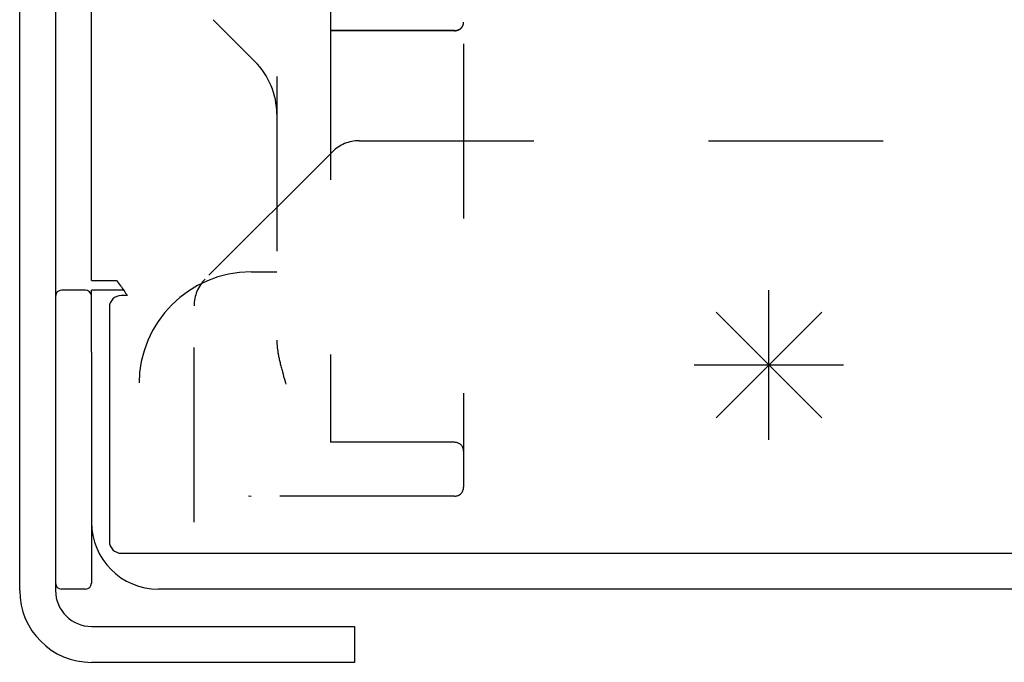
# Model space of a CAD drawing. Header units: inches. Extents: x 0 to 53.1, y 0 to 34.4.
# Tile 5 of 10: x 26.2 to 27.8, y 13.4 to 14.4. Entities that reach past the tile are written whole.
import ezdxf

# ---------------------------------------------------------------- set-up
doc = ezdxf.new("R2010")
doc.units = ezdxf.units.IN
doc.header["$LTSCALE"] = 2.921875
doc.header["$MEASUREMENT"] = 0
doc.linetypes.add('HIDDEN', pattern=[0.2, 0.1, -0.1])
doc.layers.get('0').update_dxf_attribs({"linetype": 'CONTINUOUS'})
doc.layers.add('DEFAULT_2', color=8, linetype='HIDDEN')

msp = doc.modelspace()

# ---------------------------------------------------------------- linework, layer by layer
at = {"color": 7, "linetype": 'Continuous'}
for p, q in [((26.2588, 22.4152), (26.2588, 13.4727)), ((26.3088, 13.9752), (26.2688, 13.9752)), ((26.3726, 13.9752), (26.3188, 13.9752)), ((26.3188, 13.8717), (26.3188, 13.4852)), ((26.3088, 13.4752), (26.2688, 13.4752)), ((26.3188, 13.4127), (26.7588, 13.4127)), ((26.7588, 13.4127), (26.7588, 13.3527))]:
    msp.add_line(p, q, dxfattribs=at)
at = {"color": 3, "linetype": 'Continuous'}
for p, q in [((26.1988, 13.4727), (26.1988, 22.3786)), ((26.3188, 13.9912), (26.3188, 21.9089)), ((26.3188, 13.9912), (26.3605, 13.9912)), ((26.3188, 13.8717), (26.3188, 13.9752)), ((26.3788, 13.9665), (26.3688, 13.9665)), ((26.3773, 13.9685), (26.3788, 13.9665)), ((26.3488, 13.9465), (26.3488, 13.5552)), ((26.3688, 13.5352), (32.2068, 13.5352)), ((32.2068, 13.4752), (26.4308, 13.4752)), ((26.7588, 13.3527), (26.3188, 13.3527))]:
    msp.add_line(p, q, dxfattribs=at)
at = {"color": 4, "linetype": 'Continuous'}
for p, q in [((27.4518, 13.7252), (27.4518, 13.9752)), ((27.3634, 13.9386), (27.5402, 13.7619)), ((27.3634, 13.7619), (27.5402, 13.9386)), ((27.3268, 13.8502), (27.5768, 13.8502))]:
    msp.add_line(p, q, dxfattribs=at)
at = {"color": 3, "linetype": 'Continuous'}
for points in [[(26.3605, 13.9912), (26.3625, 13.989), (26.3643, 13.9868), (26.366, 13.9847), (26.3675, 13.9827), (26.3689, 13.9807), (26.3702, 13.9788)], [(26.3702, 13.9788), (26.3729, 13.9748), (26.3744, 13.9727)], [(26.3744, 13.9727), (26.3759, 13.9705), (26.3773, 13.9685)]]:
    msp.add_lwpolyline(points, dxfattribs=at)
at = {"color": 7, "linetype": 'Continuous'}
for centre, radius, start, end in [((26.2688, 13.9652), 0.01, 90, 180), ((26.3088, 13.9652), 0.01, 7.4999, 90), ((26.2688, 13.4852), 0.01, 180, 270), ((26.3188, 13.4727), 0.06, 180, 270), ((26.3088, 13.4852), 0.01, 270, 360)]:
    msp.add_arc(centre, radius, start, end, dxfattribs=at)
at = {"color": 3, "linetype": 'Continuous'}
for centre, radius, start, end in [((26.3688, 13.9465), 0.02, 90, 180), ((26.4308, 13.5872), 0.112, 180, 270), ((26.3688, 13.5552), 0.02, 180, 270), ((26.3188, 13.4727), 0.12, 180, 270)]:
    msp.add_arc(centre, radius, start, end, dxfattribs=at)
at = {"layer": 'DEFAULT_2', "color": 8, "linetype": 'HIDDEN'}
for p, q in [((26.9413, 15.5562), (26.9413, 13.6458)), ((26.7188, 14.4521), (26.7188, 13.7208)), ((26.5223, 14.4278), (26.5922, 14.3579)), ((26.9263, 14.4096), (26.7188, 14.4096)), ((26.9263, 14.4094), (26.7188, 14.4094)), ((26.6288, 14.3325), (26.6288, 13.8918)), ((26.7664, 14.2252), (32.1388, 14.2252)), ((26.7219, 14.2068), (26.5088, 13.9937)), ((26.5858, 14.0058), (26.6288, 14.0058)), ((26.4904, 13.5872), (26.4904, 13.9491)), ((26.6392, 13.8348), (26.6403, 13.8307)), ((26.6403, 13.8307), (26.6415, 13.8266)), ((26.6415, 13.8266), (26.6432, 13.8204)), ((26.6432, 13.8204), (26.6438, 13.8183)), ((26.9263, 13.7208), (26.7188, 13.7208)), ((26.9263, 13.6308), (26.5858, 13.6308))]:
    msp.add_line(p, q, dxfattribs=at)
for points in [[(26.9263, 14.4096), (26.9266, 14.4096), (26.9268, 14.4096), (26.9271, 14.4096), (26.9273, 14.4096), (26.9276, 14.4096), (26.9278, 14.4096), (26.9281, 14.4097), (26.9283, 14.4097), (26.9286, 14.4097), (26.9288, 14.4098), (26.9291, 14.4098), (26.9294, 14.4099), (26.9296, 14.4099), (26.9299, 14.41), (26.9301, 14.41), (26.9304, 14.4101), (26.9306, 14.4102), (26.9309, 14.4102), (26.9311, 14.4103), (26.9314, 14.4104), (26.9316, 14.4105), (26.9319, 14.4106), (26.9322, 14.4107), (26.9324, 14.4108), (26.9327, 14.4109), (26.9329, 14.411), (26.9332, 14.4111), (26.9334, 14.4112), (26.9337, 14.4114), (26.9339, 14.4115), (26.9342, 14.4116), (26.9344, 14.4118), (26.9346, 14.4119), (26.9349, 14.4121), (26.9351, 14.4122), (26.9354, 14.4124), (26.9356, 14.4126), (26.9358, 14.4127), (26.9361, 14.4129), (26.9363, 14.4131), (26.9365, 14.4133), (26.9368, 14.4135), (26.937, 14.4137), (26.9372, 14.4139), (26.9374, 14.4142), (26.9376, 14.4144), (26.9379, 14.4146), (26.9381, 14.4149), (26.9383, 14.4151), (26.9385, 14.4153), (26.9387, 14.4156), (26.9388, 14.4159), (26.939, 14.4161), (26.9392, 14.4164), (26.9394, 14.4167), (26.9395, 14.417), (26.9397, 14.4173), (26.9399, 14.4176), (26.94, 14.4179), (26.9402, 14.4182), (26.9403, 14.4185), (26.9404, 14.4188), (26.9405, 14.4191), (26.9406, 14.4195), (26.9407, 14.4198), (26.9408, 14.4201), (26.9409, 14.4205), (26.941, 14.4208), (26.9411, 14.4211), (26.9411, 14.4215), (26.9412, 14.4218), (26.9412, 14.4222), (26.9413, 14.4225), (26.9413, 14.4229), (26.9413, 14.4232), (26.9413, 14.4236)], [(26.9263, 14.4094), (26.9266, 14.4094), (26.9268, 14.4094), (26.9271, 14.4094), (26.9273, 14.4094), (26.9276, 14.4094), (26.9278, 14.4094), (26.9281, 14.4095), (26.9283, 14.4095), (26.9286, 14.4095), (26.9288, 14.4096), (26.9291, 14.4096), (26.9294, 14.4097), (26.9296, 14.4097), (26.9299, 14.4098), (26.9301, 14.4098), (26.9304, 14.4099), (26.9306, 14.41), (26.9309, 14.41), (26.9311, 14.4101), (26.9314, 14.4102), (26.9316, 14.4103), (26.9319, 14.4104), (26.9321, 14.4105), (26.9324, 14.4106), (26.9326, 14.4107), (26.9329, 14.4108), (26.9331, 14.4109), (26.9334, 14.411), (26.9336, 14.4112), (26.9339, 14.4113), (26.9341, 14.4114), (26.9344, 14.4116), (26.9346, 14.4117), (26.9349, 14.4119), (26.9351, 14.412), (26.9354, 14.4122), (26.9356, 14.4124), (26.9358, 14.4126), (26.9361, 14.4127), (26.9363, 14.4129), (26.9365, 14.4131), (26.9368, 14.4133), (26.937, 14.4135), (26.9372, 14.4137), (26.9374, 14.414), (26.9376, 14.4142), (26.9378, 14.4144), (26.9381, 14.4147), (26.9383, 14.4149), (26.9385, 14.4152), (26.9387, 14.4154), (26.9388, 14.4157), (26.939, 14.416), (26.9392, 14.4162), (26.9394, 14.4165), (26.9395, 14.4168), (26.9397, 14.4171), (26.9399, 14.4174), (26.94, 14.4177), (26.9402, 14.418), (26.9403, 14.4183), (26.9404, 14.4186), (26.9405, 14.419), (26.9406, 14.4193), (26.9407, 14.4196), (26.9408, 14.42), (26.9409, 14.4203), (26.941, 14.4206), (26.9411, 14.421), (26.9411, 14.4213), (26.9412, 14.4217), (26.9412, 14.422), (26.9413, 14.4224), (26.9413, 14.4227), (26.9413, 14.4231), (26.9413, 14.4235)], [(26.6288, 13.8918), (26.6288, 13.8907), (26.6288, 13.8896), (26.6289, 13.8885), (26.6289, 13.8873), (26.629, 13.8862), (26.6291, 13.8849), (26.6292, 13.8837), (26.6293, 13.8824), (26.6294, 13.8811), (26.6295, 13.8798), (26.6297, 13.8784), (26.6299, 13.877), (26.6301, 13.8756), (26.6303, 13.8741), (26.6305, 13.8726), (26.6308, 13.8711), (26.631, 13.8695), (26.6313, 13.8679), (26.6316, 13.8663), (26.6319, 13.8646), (26.6323, 13.863), (26.6326, 13.8613), (26.633, 13.8595), (26.6334, 13.8578), (26.6338, 13.856), (26.6342, 13.8542), (26.6347, 13.8523), (26.6351, 13.8504), (26.6356, 13.8485), (26.6361, 13.8466), (26.6366, 13.8447), (26.6371, 13.8427), (26.6376, 13.8408), (26.6381, 13.8388), (26.6392, 13.8348)]]:
    msp.add_lwpolyline(points, dxfattribs=at)
for centre, radius, start, end in [((26.5038, 14.2695), 0.125, 0, 45), ((26.7664, 14.1622), 0.063, 90, 135), ((26.5858, 13.8183), 0.1875, 90, 270), ((26.5534, 13.9491), 0.063, 135, 180), ((26.9263, 13.7058), 0.015, 0, 90), ((26.9263, 13.6458), 0.015, 270, 360)]:
    msp.add_arc(centre, radius, start, end, dxfattribs=at)

doc.saveas('drawing.dxf')
